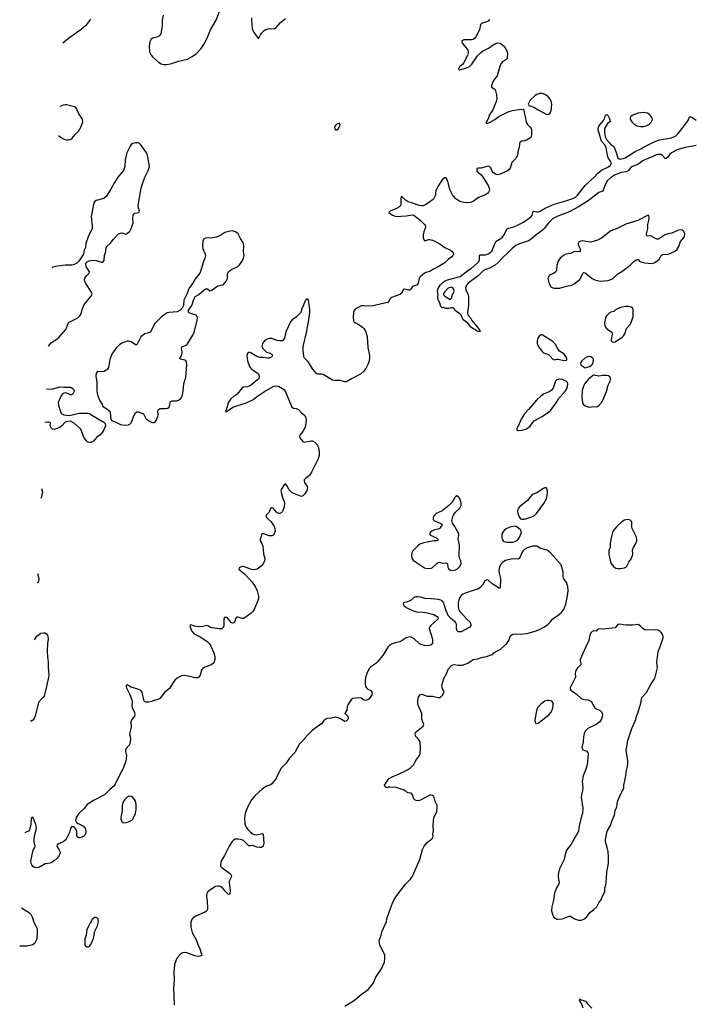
# Model space of a CAD drawing. Header units: inches. Extents: x 1682510 to 1839368, y 640758 to 791543.
# Tile 16 of 186: x 1684278 to 1694248, y 682927 to 697502. Entities that reach past the tile are written whole.
import ezdxf

# ---------------------------------------------------------------- set-up
doc = ezdxf.new("R2010")
doc.units = ezdxf.units.IN
doc.header["$MEASUREMENT"] = 0
for name, color, linetype in [('B6688', 7, 'Continuous'), ('B6689', 7, 'Continuous'), ('B6698', 7, 'Continuous'), ('B6699', 7, 'Continuous')]:
    doc.layers.add(name, color=color, linetype=linetype)

msp = doc.modelspace()

# ---------------------------------------------------------------- linework, layer by layer
at = {"layer": 'B6688', "color": 6}
for points, elevation in [([(1688043, 690000), (1688055, 689970), (1688058, 689930), (1688046, 689890), (1688030, 689873), (1688010, 689864), (1687970, 689863), (1687890, 689892), (1687867, 689893), (1687855, 689885), (1687851, 689850), (1687836, 689810), (1687836, 689790), (1687863, 689750), (1687878, 689710), (1687884, 689670), (1687887, 689590), (1687905, 689530), (1687901, 689490), (1687873, 689427), (1687795, 689370), (1687770, 689361), (1687750, 689359), (1687710, 689365), (1687590, 689410), (1687570, 689408), (1687524, 689390), (1687522, 689370), (1687612, 689292), (1687717, 689177), (1687762, 689110), (1687792, 689050), (1687812, 688970), (1687812, 688930), (1687750, 688770), (1687730, 688740), (1687704, 688716), (1687610, 688648), (1687590, 688640), (1687570, 688639), (1687510, 688656), (1687490, 688656), (1687478, 688642), (1687464, 688596), (1687448, 688572), (1687430, 688568), (1687410, 688580), (1687350, 688652), (1687330, 688659), (1687310, 688651), (1687300, 688630), (1687299, 688530), (1687290, 688506), (1687270, 688486), (1687230, 688483), (1687120, 688500), (1687090, 688510), (1687070, 688525), (1687050, 688532), (1686990, 688518), (1686930, 688515), (1686865, 688525), (1686810, 688544), (1686800, 688540), (1686794, 688530), (1686817, 688470), (1686827, 688450), (1686850, 688422), (1686870, 688407), (1686950, 688369), (1687050, 688301), (1687080, 688270), (1687107, 688227), (1687150, 688132), (1687165, 688075), (1687167, 688030), (1687150, 687982), (1687110, 687950), (1686992, 687908), (1686967, 687873), (1686950, 687797), (1686930, 687771), (1686910, 687761), (1686870, 687759), (1686770, 687786), (1686710, 687794), (1686673, 687787), (1686645, 687775), (1686610, 687754), (1686576, 687724), (1686550, 687690), (1686497, 687603), (1686428, 687550), (1686350, 687454), (1686322, 687438), (1686270, 687426), (1686230, 687408), (1686190, 687400), (1686150, 687398), (1686127, 687407), (1686116, 687430), (1686090, 687550), (1686071, 687570), (1686024, 687590), (1685930, 687620), (1685870, 687654), (1685854, 687645), (1685852, 687630), (1685858, 687610), (1685905, 687525), (1685936, 687436), (1685942, 687410), (1685940, 687350), (1685944, 687316), (1685977, 687250), (1685983, 687210), (1685976, 687190), (1685936, 687144), (1685923, 687110), (1685929, 687030), (1685903, 686930), (1685916, 686856), (1685913, 686810), (1685902, 686770), (1685850, 686710), (1685842, 686690), (1685844, 686670), (1685861, 686610), (1685847, 686533), (1685810, 686417), (1685772, 686350), (1685693, 686187), (1685677, 686163), (1685610, 686106), (1685535, 686030), (1685370, 685942), (1685276, 685884), (1685230, 685826), (1685153, 685750), (1685112, 685690), (1685106, 685650), (1685119, 685619), (1685141, 685601), (1685223, 685563), (1685249, 685529), (1685258, 685490), (1685256, 685464), (1685242, 685430), (1685220, 685410), (1685170, 685389), (1685150, 685392), (1685130, 685408), (1685125, 685430), (1685125, 685485), (1685113, 685513), (1685090, 685544), (1685076, 685556), (1685050, 685559), (1685031, 685529), (1685014, 685470), (1684959, 685361), (1684921, 685330), (1684850, 685301), (1684832, 685288), (1684827, 685270), (1684864, 685210), (1684873, 685190), (1684875, 685170), (1684862, 685130), (1684830, 685088), (1684790, 685049), (1684750, 685024), (1684730, 685017), (1684655, 685005), (1684590, 684968), (1684550, 684954), (1684510, 684949), (1684490, 684953), (1684470, 684965), (1684461, 684981), (1684449, 685010), (1684442, 685050), (1684470, 685190), (1684476, 685210), (1684502, 685250), (1684509, 685270), (1684492, 685330), (1684493, 685373), (1684501, 685439), (1684523, 685510), (1684526, 685546), (1684519, 685590), (1684470, 685696), (1684450, 685681), (1684445, 685595), (1684421, 685510), (1684409, 685491), (1684360, 685470), (1684358, 685463)], 600), ([(1684542, 689306), (1684560, 689230), (1684561, 689210), (1684558, 689190), (1684549, 689171), (1684535, 689164)], 700), ([(1690000, 688882), (1689959, 688870), (1689952, 688850), (1689964, 688830), (1689986, 688810), (1690000, 688803)], 600), ([(1684495, 688324), (1684530, 688376), (1684590, 688420), (1684628, 688428), (1684650, 688425), (1684673, 688413), (1684690, 688389), (1684696, 688370), (1684698, 688330), (1684689, 688270), (1684683, 688150), (1684688, 688070), (1684701, 687990), (1684698, 687910), (1684707, 687810), (1684703, 687770), (1684681, 687650), (1684639, 687490), (1684626, 687470), (1684566, 687410), (1684554, 687390), (1684505, 687195), (1684490, 687156), (1684470, 687131), (1684450, 687119), (1684437, 687117)], 700), ([(1690000, 688352), (1689910, 688292), (1689850, 688281), (1689783, 688257), (1689758, 688242), (1689728, 688212), (1689651, 688090), (1689567, 687990), (1689548, 687970), (1689476, 687924), (1689456, 687904), (1689435, 687870), (1689415, 687825), (1689400, 687780), (1689393, 687730), (1689393, 687670), (1689398, 687638), (1689410, 687610), (1689430, 687594), (1689473, 687570), (1689491, 687550), (1689495, 687530), (1689490, 687510), (1689449, 687450), (1689430, 687435), (1689390, 687424), (1689370, 687428), (1689330, 687459), (1689290, 687466), (1689210, 687452), (1689185, 687435), (1689159, 687401), (1689142, 687370), (1689126, 687330), (1689118, 687282), (1689088, 687230), (1689136, 687190), (1689140, 687170), (1689135, 687145), (1689110, 687120), (1689090, 687114), (1689018, 687158), (1688975, 687175), (1688956, 687176), (1688890, 687162), (1688830, 687158), (1688807, 687150), (1688780, 687130), (1688750, 687083), (1688610, 686983), (1688543, 686917), (1688470, 686834), (1688418, 686782), (1688348, 686652), (1688271, 686570), (1688221, 686499), (1688150, 686422), (1688088, 686310), (1688072, 686270), (1688012, 686190), (1687990, 686174), (1687930, 686154), (1687869, 686111), (1687761, 686019), (1687708, 685952), (1687643, 685837), (1687614, 685750), (1687603, 685690), (1687612, 685592), (1687630, 685549), (1687654, 685514), (1687694, 685474), (1687730, 685451), (1687750, 685442), (1687790, 685435), (1687870, 685453), (1687884, 685444), (1687890, 685310), (1687884, 685270), (1687855, 685250), (1687830, 685248), (1687790, 685254), (1687730, 685277), (1687690, 685272), (1687670, 685275), (1687590, 685350), (1687550, 685365), (1687510, 685373), (1687467, 685370), (1687443, 685357), (1687422, 685338), (1687380, 685270), (1687309, 685131), (1687264, 685056), (1687253, 685030), (1687248, 684990), (1687252, 684970), (1687269, 684950), (1687384, 684870), (1687404, 684850), (1687413, 684830), (1687410, 684810), (1687387, 684770), (1687380, 684750), (1687378, 684730), (1687392, 684610), (1687390, 684564), (1687384, 684556), (1687370, 684551), (1687328, 684590), (1687274, 684654), (1687250, 684669), (1687230, 684675), (1687210, 684678), (1687177, 684670), (1687090, 684617), (1687063, 684590), (1687042, 684550), (1687041, 684521), (1687055, 684450), (1687060, 684350), (1687057, 684330), (1687048, 684312), (1687026, 684294), (1686886, 684234), (1686861, 684219), (1686832, 684190), (1686813, 684150), (1686809, 684110), (1686812, 684070), (1686829, 683990), (1686895, 683870), (1686915, 683810), (1686942, 683750), (1686969, 683670), (1686972, 683650), (1686950, 683638), (1686910, 683637), (1686870, 683646), (1686750, 683688), (1686710, 683694), (1686689, 683691), (1686656, 683670), (1686607, 683613), (1686588, 683572), (1686570, 683510), (1686560, 683410), (1686564, 683284), (1686552, 683170), (1686562, 682918)], 600), ([(1690000, 686075), (1689970, 686099), (1689850, 686134), (1689757, 686143), (1689730, 686141), (1689710, 686133), (1689686, 686146), (1689679, 686170), (1689716, 686230), (1689749, 686270), (1689790, 686293), (1689886, 686334), (1690000, 686389)], 600), ([(1689090, 682901), (1689234, 682986), (1689330, 683070), (1689435, 683145), (1689490, 683210), (1689513, 683247), (1689551, 683330), (1689633, 683450), (1689676, 683550), (1689684, 683610), (1689680, 683660), (1689610, 683803), (1689602, 683830), (1689600, 683870), (1689630, 683950), (1689645, 684010), (1689705, 684155), (1689712, 684190), (1689753, 684307), (1689797, 684423), (1689823, 684477), (1689861, 684539), (1689990, 684703), (1690000, 684713)], 600), ([(1684305, 684353), (1684422, 684282), (1684441, 684261), (1684464, 684224), (1684492, 684130), (1684536, 684050), (1684538, 683998), (1684530, 683898), (1684519, 683861), (1684500, 683830), (1684470, 683807), (1684390, 683789), (1684278, 683786)], 600)]:
    msp.add_lwpolyline(points, dxfattribs=dict(at, elevation=elevation))
at = {"layer": 'B6688', "color": 6, "elevation": 600}
for points in [[(1685910, 686008), (1685890, 686004), (1685857, 685983), (1685830, 685952), (1685806, 685914), (1685796, 685870), (1685795, 685790), (1685774, 685694), (1685776, 685670), (1685785, 685645), (1685792, 685632), (1685810, 685618), (1685830, 685614), (1685890, 685628), (1685930, 685650), (1685951, 685670), (1685990, 685749), (1686003, 685810), (1686002, 685890), (1685992, 685932), (1685978, 685958), (1685950, 685988), (1685930, 686001)], [(1685410, 684211), (1685387, 684210), (1685350, 684184), (1685290, 684073), (1685272, 684030), (1685261, 683950), (1685243, 683890), (1685242, 683810), (1685250, 683789), (1685270, 683776), (1685290, 683776), (1685310, 683786), (1685333, 683810), (1685370, 683901), (1685392, 684010), (1685427, 684090), (1685440, 684130), (1685442, 684170), (1685437, 684190), (1685430, 684200)]]:
    msp.add_lwpolyline(points, close=True, dxfattribs=at)
at = {"layer": 'B6689', "color": 6}
for points, elevation in [([(1686399, 697570), (1686386, 697490), (1686386, 697410), (1686365, 697295), (1686350, 697271), (1686330, 697254), (1686310, 697244), (1686250, 697229), (1686226, 697214), (1686205, 697175), (1686192, 697110), (1686201, 697030), (1686215, 696990), (1686245, 696950), (1686330, 696875), (1686370, 696850), (1686410, 696839), (1686450, 696839), (1686510, 696849), (1686626, 696886), (1686761, 696919), (1686830, 696955), (1686896, 697004), (1686962, 697078), (1687004, 697136), (1687053, 697227), (1687102, 697350), (1687186, 697494), (1687274, 697726)], 700), ([(1685327, 697510), (1685250, 697410), (1685190, 697359), (1684998, 697222), (1684918, 697153)], 700), ([(1687711, 697530), (1687709, 697490), (1687720, 697370), (1687730, 697341), (1687750, 697306), (1687800, 697240), (1687810, 697219), (1687823, 697237), (1687841, 697279), (1687857, 697303), (1687898, 697342), (1687922, 697358), (1687970, 697371), (1688010, 697367), (1688047, 697370), (1688074, 697386), (1688138, 697462), (1688210, 697520)], 600), ([(1684853, 695790), (1684883, 695763), (1684936, 695736), (1684970, 695724), (1684990, 695722), (1685030, 695729), (1685053, 695747), (1685097, 695803), (1685146, 695850), (1685170, 695882), (1685190, 695919), (1685212, 695990), (1685209, 696030), (1685155, 696110), (1685115, 696195), (1685090, 696210), (1684970, 696242), (1684950, 696243)], 700), ([(1684950, 696243), (1684923, 696237), (1684873, 696218)], 700), ([(1684703, 692671), (1684750, 692722), (1684828, 692772), (1684850, 692792), (1684963, 692917), (1684995, 693005), (1685010, 693026), (1685137, 693090), (1685170, 693118), (1685187, 693150), (1685203, 693210), (1685232, 693288), (1685338, 693410), (1685347, 693433), (1685348, 693450), (1685343, 693470), (1685258, 693598), (1685242, 693630), (1685238, 693650), (1685244, 693676), (1685269, 693711), (1685305, 693750), (1685310, 693770), (1685263, 693850), (1685258, 693890), (1685267, 693913), (1685308, 693932), (1685357, 693943), (1685410, 693936), (1685488, 693912), (1685510, 693913), (1685530, 693938), (1685531, 694010), (1685551, 694070), (1685560, 694130), (1685571, 694150), (1685619, 694190), (1685667, 694253), (1685740, 694330), (1685770, 694344), (1685790, 694345), (1685849, 694329), (1685870, 694335), (1685910, 694373), (1685930, 694409), (1685959, 694490), (1685950, 694570), (1685955, 694610), (1685970, 694629), (1685984, 694636), (1686040, 694650), (1686050, 694670), (1686036, 694716), (1686033, 694753), (1686077, 695010), (1686093, 695070), (1686128, 695172), (1686180, 695270), (1686201, 695330), (1686175, 695470), (1686163, 695510), (1686146, 695546), (1686071, 695650), (1686050, 695670), (1686030, 695680), (1685990, 695681)], 700), ([(1685990, 695681), (1685950, 695670), (1685927, 695653), (1685912, 695630), (1685865, 695530), (1685847, 695473), (1685839, 695430), (1685835, 695330), (1685815, 695270), (1685730, 695171), (1685679, 695090), (1685628, 694992), (1685556, 694884), (1685523, 694857), (1685410, 694827), (1685390, 694813), (1685373, 694790), (1685337, 694590), (1685350, 694450), (1685348, 694410), (1685289, 694290), (1685257, 694190), (1685250, 694130), (1685232, 694090), (1685223, 694030), (1685155, 693930), (1685123, 693897), (1685083, 693877), (1685050, 693870), (1684950, 693870), (1684810, 693849), (1684770, 693837), (1684759, 693829)], 700), ([(1690000, 694824), (1689990, 694830), (1689950, 694872), (1689930, 694885), (1689921, 694859), (1689921, 694770), (1689913, 694747), (1689892, 694728), (1689854, 694706), (1689761, 694670), (1689744, 694650), (1689796, 694610), (1689850, 694588), (1690000, 694600)], 600), ([(1690000, 693506), (1689967, 693513), (1689956, 693504), (1689930, 693450), (1689904, 693436), (1689782, 693390), (1689762, 693370), (1689744, 693336), (1689725, 693315), (1689570, 693282), (1689490, 693260), (1689370, 693267), (1689330, 693264), (1689243, 693217), (1689230, 693199), (1689221, 693170), (1689215, 693095), (1689217, 693050), (1689226, 693030), (1689239, 693019), (1689290, 692994), (1689350, 692953), (1689373, 692930), (1689396, 692890), (1689421, 692810), (1689429, 692650), (1689457, 692530), (1689456, 692490), (1689451, 692450), (1689437, 692410), (1689402, 692338), (1689368, 692292), (1689323, 692257), (1689190, 692187), (1689130, 692150), (1689110, 692141), (1689090, 692140), (1689023, 692163), (1688942, 692162), (1688910, 692167), (1688770, 692249), (1688750, 692255), (1688690, 692253), (1688670, 692263), (1688613, 692333), (1688551, 692431), (1688494, 692490), (1688484, 692510), (1688473, 692613), (1688476, 692664), (1688530, 692890), (1688533, 692930), (1688554, 693030), (1688574, 693170), (1688573, 693210), (1688552, 693350), (1688530, 693368), (1688508, 693350), (1688476, 693264), (1688449, 693210), (1688438, 693170), (1688430, 693159), (1688375, 693105), (1688310, 693060), (1688286, 693030), (1688218, 692882), (1688196, 692790), (1688180, 692760), (1688170, 692750), (1688130, 692746), (1688090, 692753), (1688010, 692782), (1687970, 692782), (1687930, 692769), (1687902, 692750), (1687870, 692710), (1687864, 692670), (1687875, 692635), (1687930, 692579), (1687970, 692570), (1688012, 692550), (1688018, 692530), (1688009, 692510), (1687970, 692493), (1687950, 692490), (1687870, 692502), (1687830, 692503), (1687790, 692515), (1687690, 692575), (1687670, 692577), (1687650, 692559), (1687641, 692530), (1687643, 692490), (1687650, 692450), (1687680, 692370), (1687692, 692350), (1687712, 692330), (1687799, 692270), (1687814, 692254), (1687823, 692230), (1687817, 692190), (1687800, 692170), (1687690, 692083), (1687650, 692069), (1687590, 692064), (1687570, 692054), (1687499, 691961), (1687476, 691944), (1687447, 691930), (1687401, 691890), (1687370, 691841), (1687336, 691724), (1687326, 691710), (1687329, 691690), (1687337, 691703), (1687350, 691706), (1687362, 691718), (1687435, 691765), (1687630, 691830), (1687730, 691873), (1687783, 691917), (1687903, 691997), (1688030, 692072), (1688070, 692084), (1688110, 692079), (1688170, 692042), (1688190, 692025), (1688214, 691994), (1688307, 691767), (1688330, 691753), (1688370, 691746), (1688404, 691730), (1688450, 691682), (1688491, 691650), (1688514, 691614), (1688519, 691570), (1688502, 691470), (1688470, 691404), (1688425, 691350), (1688418, 691330), (1688424, 691310), (1688470, 691257), (1688490, 691248), (1688590, 691268), (1688610, 691267), (1688648, 691248), (1688686, 691206), (1688702, 691162), (1688711, 691110), (1688708, 691050), (1688696, 691004), (1688597, 690803), (1688565, 690755), (1688507, 690710), (1688490, 690690), (1688487, 690670), (1688494, 690650), (1688533, 690590), (1688539, 690570), (1688529, 690531), (1688499, 690481), (1688470, 690452), (1688450, 690445), (1688433, 690447), (1688310, 690500), (1688265, 690545), (1688230, 690608), (1688210, 690630), (1688190, 690617), (1688150, 690550), (1688145, 690530), (1688151, 690490), (1688172, 690412), (1688191, 690370), (1688195, 690350), (1688190, 690290), (1688170, 690223), (1688150, 690201), (1688130, 690194), (1688110, 690194), (1688090, 690200), (1688079, 690210), (1688030, 690270), (1688005, 690275), (1687990, 690265), (1687969, 690210), (1687925, 690170), (1687924, 690150), (1687937, 690130), (1687998, 690070), (1688039, 690010), (1688043, 690000)], 600), ([(1684673, 692039), (1684678, 692038), (1684754, 692034), (1684870, 692069), (1684930, 692061), (1685030, 692061), (1685050, 692055), (1685074, 692034), (1685084, 692010), (1685081, 691990), (1685070, 691968), (1685050, 691950), (1685030, 691947), (1684970, 691973), (1684950, 691977), (1684930, 691974), (1684910, 691962), (1684896, 691944), (1684860, 691870), (1684848, 691830), (1684850, 691790), (1684894, 691675), (1684930, 691655), (1685010, 691645), (1685156, 691676), (1685290, 691680), (1685310, 691672), (1685346, 691646), (1685524, 691545), (1685543, 691523), (1685547, 691490), (1685525, 691430), (1685498, 691390), (1685470, 691359), (1685420, 691320), (1685370, 691264), (1685330, 691241), (1685310, 691241), (1685288, 691248), (1685267, 691267), (1685234, 691310), (1685223, 691330), (1685187, 691430), (1685173, 691453), (1685086, 691530), (1685030, 691559), (1684990, 691556), (1684950, 691543), (1684902, 691490), (1684876, 691470), (1684830, 691449), (1684790, 691438), (1684763, 691443), (1684742, 691462), (1684731, 691490), (1684734, 691534), (1684710, 691546), (1684690, 691546), (1684649, 691541)], 700), ([(1684602, 690564), (1684613, 690510), (1684597, 690423), (1684596, 690421)], 700)]:
    msp.add_lwpolyline(points, dxfattribs=dict(at, elevation=elevation))
at = {"layer": 'B6689', "color": 6, "elevation": 700}
for points in [[(1689010, 695969), (1688964, 695950), (1688948, 695930), (1688939, 695910), (1688941, 695890), (1688950, 695871), (1688970, 695874), (1688990, 695888), (1689016, 695930), (1689019, 695950)], [(1687430, 694378), (1687394, 694374), (1687314, 694350), (1687253, 694310), (1687190, 694284), (1687130, 694273), (1687030, 694270), (1687004, 694256), (1686990, 694222), (1686984, 694150), (1686989, 694110), (1687025, 694030), (1687026, 694010), (1687018, 693970), (1686993, 693910), (1686959, 693790), (1686942, 693750), (1686882, 693670), (1686840, 693600), (1686790, 693539), (1686775, 693510), (1686756, 693450), (1686706, 693350), (1686702, 693270), (1686683, 693230), (1686650, 693199), (1686610, 693180), (1686490, 693169), (1686459, 693161), (1686430, 693145), (1686370, 693098), (1686277, 693003), (1686257, 692970), (1686224, 692896), (1686210, 692877), (1686190, 692866), (1686129, 692851), (1686072, 692808), (1686010, 692691), (1685990, 692687), (1685930, 692732), (1685890, 692743), (1685870, 692742), (1685830, 692731), (1685788, 692712), (1685753, 692690), (1685710, 692648), (1685642, 692550), (1685614, 692470), (1685590, 692354), (1685576, 692330), (1685555, 692310), (1685530, 692296), (1685490, 692290), (1685430, 692293), (1685410, 692272), (1685404, 692230), (1685418, 692130), (1685420, 692010), (1685428, 691948), (1685459, 691870), (1685498, 691810), (1685503, 691783), (1685570, 691743), (1685604, 691710), (1685618, 691690), (1685625, 691585), (1685645, 691565), (1685690, 691551), (1685772, 691512), (1685830, 691502), (1685890, 691506), (1685910, 691513), (1685930, 691532), (1685972, 691650), (1685990, 691681), (1686010, 691699), (1686030, 691698), (1686108, 691668), (1686151, 691591), (1686230, 691543), (1686250, 691538), (1686270, 691540), (1686290, 691554), (1686300, 691570), (1686323, 691630), (1686327, 691650), (1686323, 691710), (1686330, 691731), (1686355, 691745), (1686434, 691746), (1686470, 691753), (1686490, 691768), (1686497, 691783), (1686503, 691830), (1686510, 691851), (1686530, 691860), (1686598, 691862), (1686630, 691869), (1686658, 691890), (1686673, 691910), (1686682, 691930), (1686697, 692003), (1686709, 692110), (1686739, 692210), (1686753, 692393), (1686749, 692430), (1686736, 692456), (1686723, 692463), (1686656, 692476), (1686647, 692487), (1686646, 692490), (1686672, 692528), (1686685, 692570), (1686685, 692590), (1686672, 692630), (1686671, 692650), (1686690, 692664), (1686730, 692677), (1686751, 692689), (1686799, 692770), (1686842, 692830), (1686861, 692879), (1686905, 693050), (1686910, 693090), (1686905, 693110), (1686890, 693130), (1686811, 693151), (1686784, 693164), (1686775, 693175), (1686777, 693203), (1686825, 693270), (1686853, 693367), (1686877, 693403), (1686930, 693436), (1687002, 693498), (1687030, 693517), (1687057, 693517), (1687090, 693489), (1687110, 693494), (1687210, 693561), (1687283, 693577), (1687296, 693584), (1687333, 693630), (1687353, 693670), (1687354, 693730), (1687358, 693750), (1687370, 693770), (1687403, 693797), (1687509, 693851), (1687530, 693871), (1687573, 693930), (1687591, 693971), (1687600, 694010), (1687592, 694070), (1687596, 694150), (1687591, 694190), (1687582, 694210), (1687544, 694264), (1687510, 694331), (1687470, 694361)]]:
    msp.add_lwpolyline(points, close=True, dxfattribs=at)
at = {"layer": 'B6698', "color": 6}
for points, elevation in [([(1690517, 690000), (1690490, 689972), (1690470, 689962), (1690420, 689950), (1690379, 689930), (1690353, 689910), (1690345, 689890), (1690360, 689870), (1690448, 689830), (1690469, 689810), (1690466, 689794), (1690452, 689788), (1690406, 689786), (1690262, 689758), (1690202, 689738), (1690179, 689722), (1690098, 689642), (1690081, 689610), (1690075, 689570), (1690082, 689530), (1690103, 689503), (1690150, 689465), (1690270, 689388), (1690310, 689379), (1690370, 689384), (1690390, 689395), (1690450, 689453), (1690470, 689468), (1690490, 689473), (1690530, 689457), (1690582, 689462), (1690598, 689458), (1690609, 689449), (1690616, 689396), (1690630, 689369), (1690654, 689354), (1690690, 689348), (1690730, 689357), (1690763, 689377), (1690794, 689410), (1690811, 689450), (1690808, 689490), (1690790, 689530), (1690782, 689562), (1690789, 689729), (1690767, 689810), (1690778, 689870), (1690776, 689890), (1690730, 689980), (1690717, 690000)], 600), ([(1691582, 690000), (1691531, 689989), (1691477, 689963), (1691450, 689942), (1691430, 689918), (1691416, 689890), (1691412, 689870), (1691414, 689830), (1691421, 689810), (1691435, 689790), (1691450, 689778), (1691490, 689769), (1691570, 689768), (1691610, 689778), (1691644, 689796), (1691670, 689830), (1691703, 689910), (1691701, 689930), (1691689, 689950), (1691637, 689997), (1691628, 690000)], 600), ([(1693115, 690000), (1693110, 689996), (1693062, 689938), (1693051, 689910), (1693031, 689830), (1693017, 689750), (1693017, 689690), (1692999, 689650), (1692997, 689630), (1692998, 689590), (1693030, 689458), (1693070, 689401), (1693104, 689384), (1693138, 689378), (1693170, 689376), (1693230, 689388), (1693250, 689397), (1693266, 689414), (1693294, 689470), (1693322, 689510), (1693349, 689569), (1693354, 689590), (1693350, 689650), (1693364, 689690), (1693397, 689750), (1693412, 689790), (1693413, 689810), (1693405, 689850), (1693345, 689970), (1693340, 689990), (1693340, 690000)], 600), ([(1690000, 686389), (1690007, 686393), (1690050, 686418), (1690106, 686474), (1690150, 686553), (1690197, 686610), (1690204, 686630), (1690211, 686730), (1690203, 686810), (1690190, 686838), (1690142, 686890), (1690132, 686930), (1690138, 686950), (1690153, 686967), (1690250, 687043), (1690261, 687070), (1690238, 687118), (1690230, 687150), (1690229, 687230), (1690184, 687330), (1690172, 687370), (1690170, 687430), (1690182, 687478), (1690208, 687512), (1690230, 687517), (1690310, 687490), (1690390, 687490), (1690470, 687468), (1690490, 687470), (1690517, 687483), (1690536, 687504), (1690559, 687550), (1690533, 687613), (1690528, 687650), (1690554, 687750), (1690598, 687830), (1690622, 687890), (1690670, 687942), (1690690, 687953), (1690710, 687955), (1690767, 687947), (1690830, 687946), (1690910, 687978), (1690990, 688031), (1691059, 688041), (1691110, 688059), (1691185, 688075), (1691273, 688107), (1691286, 688114), (1691296, 688130), (1691395, 688185), (1691490, 688270), (1691520, 688310), (1691538, 688370), (1691550, 688390), (1691576, 688404), (1691610, 688413), (1691692, 688408), (1691783, 688417), (1691910, 688450), (1691970, 688473), (1692045, 688515), (1692095, 688550), (1692130, 688583), (1692165, 688630), (1692187, 688650), (1692250, 688685), (1692290, 688720), (1692331, 688770), (1692361, 688850), (1692388, 688972), (1692394, 689050), (1692389, 689110), (1692371, 689171), (1692330, 689225), (1692323, 689243), (1692322, 689330), (1692294, 689430), (1692137, 689610), (1692087, 689650), (1691993, 689673), (1691930, 689707), (1691909, 689711), (1691873, 689707), (1691790, 689684), (1691755, 689665), (1691723, 689637), (1691708, 689612), (1691685, 689550), (1691670, 689527), (1691650, 689517), (1691570, 689520), (1691470, 689497), (1691427, 689473), (1691399, 689441), (1691381, 689399), (1691372, 689350), (1691374, 689310), (1691392, 689250), (1691393, 689230), (1691390, 689089), (1691370, 689086), (1691322, 689122), (1691272, 689150), (1691210, 689205), (1691190, 689210), (1691164, 689196), (1691126, 689130), (1691091, 689090), (1691070, 689076), (1690977, 689050), (1690873, 689013), (1690830, 688992), (1690810, 688977), (1690785, 688935), (1690770, 688870), (1690768, 688810), (1690778, 688770), (1690788, 688748), (1690815, 688715), (1690890, 688633), (1690939, 688590), (1690952, 688570), (1690956, 688550), (1690953, 688530), (1690943, 688510), (1690810, 688442), (1690770, 688440), (1690753, 688453), (1690742, 688490), (1690743, 688550), (1690738, 688570), (1690722, 688590), (1690657, 688637), (1690622, 688682), (1690584, 688764), (1690568, 688830), (1690554, 688870), (1690530, 688898), (1690510, 688909), (1690478, 688918), (1690370, 688930), (1690274, 688934), (1690210, 688954), (1690170, 688961), (1690142, 688958), (1690113, 688947), (1690070, 688910), (1690045, 688895), (1690000, 688882)], 600), ([(1690000, 688803), (1690090, 688758), (1690150, 688739), (1690250, 688733), (1690287, 688727), (1690410, 688697), (1690458, 688670), (1690470, 688650), (1690467, 688630), (1690357, 688530), (1690343, 688510), (1690338, 688490), (1690386, 688330), (1690390, 688270), (1690383, 688257), (1690357, 688243), (1690310, 688235), (1690270, 688239), (1690214, 688254), (1690190, 688267), (1690110, 688342), (1690070, 688364), (1690050, 688368), (1690010, 688359), (1690000, 688352)], 600), ([(1690000, 684713), (1690063, 684777), (1690094, 684826), (1690199, 685070), (1690242, 685218), (1690265, 685270), (1690310, 685320), (1690392, 685390), (1690398, 685410), (1690393, 685450), (1690404, 685496), (1690397, 685570), (1690402, 685650), (1690410, 685687), (1690450, 685779), (1690459, 685850), (1690455, 685870), (1690428, 685928), (1690413, 685990), (1690401, 686010), (1690390, 686020), (1690370, 686025), (1690350, 686023), (1690210, 685948), (1690179, 685941), (1690145, 685945), (1690129, 685950), (1690112, 685970), (1690091, 686030), (1690070, 686053), (1690030, 686058), (1690010, 686067), (1690000, 686075)], 600), ([(1692616, 682870), (1692600, 682930), (1692564, 682990), (1692570, 683010), (1692579, 682999), (1692654, 682974), (1692679, 682939), (1692747, 682870)], 500)]:
    msp.add_lwpolyline(points, dxfattribs=dict(at, elevation=elevation))
at = {"layer": 'B6698', "color": 6, "elevation": 600}
for points in [[(1693150, 688553), (1693130, 688549), (1693090, 688501), (1692910, 688480), (1692850, 688484), (1692830, 688473), (1692810, 688449), (1692770, 688455), (1692750, 688445), (1692734, 688426), (1692719, 688390), (1692704, 688310), (1692652, 688208), (1692576, 688030), (1692572, 688010), (1692585, 687970), (1692582, 687950), (1692532, 687910), (1692510, 687870), (1692502, 687830), (1692503, 687770), (1692424, 687610), (1692426, 687590), (1692436, 687576), (1692519, 687519), (1692590, 687456), (1692630, 687439), (1692693, 687433), (1692733, 687413), (1692750, 687391), (1692770, 687347), (1692790, 687316), (1692810, 687300), (1692870, 687276), (1692890, 687255), (1692901, 687230), (1692903, 687210), (1692890, 687150), (1692865, 687110), (1692810, 687067), (1692688, 687010), (1692650, 686970), (1692632, 686930), (1692625, 686890), (1692619, 686810), (1692599, 686730), (1692601, 686710), (1692614, 686694), (1692673, 686673), (1692688, 686650), (1692693, 686630), (1692675, 686470), (1692657, 686410), (1692616, 686310), (1692602, 686230), (1692612, 686130), (1692609, 686090), (1692593, 686027), (1692590, 685990), (1692615, 685830), (1692609, 685751), (1692592, 685710), (1692557, 685570), (1692549, 685490), (1692541, 685470), (1692442, 685298), (1692373, 685210), (1692355, 685165), (1692337, 685070), (1692310, 685022), (1692268, 684930), (1692250, 684850), (1692247, 684810), (1692265, 684730), (1692260, 684710), (1692224, 684650), (1692196, 684570), (1692179, 684470), (1692153, 684370), (1692151, 684311), (1692163, 684263), (1692181, 684221), (1692190, 684208), (1692230, 684187), (1692250, 684185), (1692310, 684194), (1692410, 684234), (1692430, 684233), (1692490, 684194), (1692550, 684174), (1692590, 684173), (1692630, 684188), (1692670, 684224), (1692716, 684284), (1692777, 684330), (1692818, 684370), (1692851, 684430), (1692878, 684470), (1692900, 684520), (1692937, 684590), (1692941, 684650), (1692952, 684690), (1692964, 684790), (1692969, 684890), (1692992, 685010), (1692994, 685054), (1692994, 685110), (1692987, 685187), (1692975, 685250), (1692947, 685330), (1692948, 685368), (1692975, 685490), (1693024, 685576), (1693042, 685638), (1693083, 685730), (1693092, 685790), (1693114, 685850), (1693128, 685930), (1693161, 686010), (1693221, 686130), (1693222, 686170), (1693252, 686310), (1693254, 686370), (1693273, 686447), (1693279, 686490), (1693279, 686530), (1693257, 686690), (1693278, 686830), (1693337, 687010), (1693399, 687141), (1693408, 687190), (1693433, 687250), (1693470, 687386), (1693486, 687470), (1693556, 687544), (1693624, 687670), (1693665, 687730), (1693682, 687770), (1693717, 687910), (1693709, 687990), (1693727, 688150), (1693770, 688250), (1693800, 688350), (1693800, 688370), (1693787, 688410), (1693770, 688437), (1693750, 688456), (1693726, 688466), (1693692, 688472), (1693570, 688465), (1693530, 688470), (1693506, 688486), (1693466, 688526), (1693430, 688547), (1693350, 688541), (1693250, 688541)], [(1692110, 687423), (1692090, 687423), (1692050, 687413), (1691990, 687370), (1691943, 687317), (1691925, 687270), (1691907, 687170), (1691905, 687125), (1691907, 687107), (1691915, 687090), (1691930, 687082), (1691950, 687087), (1692110, 687210), (1692143, 687250), (1692168, 687310), (1692176, 687350), (1692172, 687392), (1692153, 687413)]]:
    msp.add_lwpolyline(points, close=True, dxfattribs=at)
at = {"layer": 'B6699', "color": 6}
for points, elevation in [([(1691230, 697504), (1691210, 697481), (1691190, 697469), (1691115, 697445), (1691103, 697437), (1691096, 697424), (1691083, 697357), (1691066, 697314), (1691030, 697249), (1691010, 697222), (1690990, 697210), (1690970, 697206), (1690854, 697206), (1690821, 697190), (1690822, 697170), (1690830, 697150), (1690886, 697086), (1690912, 697050), (1690918, 697030), (1690917, 697010), (1690906, 696974), (1690853, 696867), (1690836, 696844), (1690790, 696802), (1690774, 696770), (1690790, 696762), (1690810, 696766), (1690891, 696790), (1690934, 696810), (1690970, 696842), (1691054, 696966), (1691097, 697010), (1691130, 697035), (1691217, 697083), (1691270, 697122), (1691310, 697145), (1691350, 697158), (1691390, 697153), (1691448, 697110), (1691470, 697078), (1691491, 697030), (1691496, 696990), (1691495, 696945), (1691491, 696929), (1691473, 696910), (1691430, 696884), (1691401, 696850), (1691384, 696810), (1691346, 696673), (1691290, 696600), (1691260, 696530), (1691263, 696503), (1691310, 696473), (1691322, 696450), (1691337, 696390), (1691339, 696330), (1691329, 696290), (1691282, 696170), (1691263, 696137), (1691229, 696091), (1691216, 696044), (1691179, 695970), (1691190, 695965), (1691230, 695979), (1691313, 696027), (1691370, 696069), (1691510, 696139), (1691570, 696156), (1691670, 696174), (1691730, 696178), (1691742, 696162), (1691744, 696130), (1691760, 696070), (1691767, 696010), (1691777, 695977), (1691793, 695950), (1691835, 695910), (1691849, 695889), (1691853, 695870), (1691852, 695808), (1691846, 695770), (1691830, 695750), (1691780, 695720), (1691752, 695708), (1691710, 695702), (1691686, 695690), (1691678, 695670), (1691670, 695610), (1691655, 695570), (1691644, 695496), (1691633, 695470), (1691616, 695444), (1691562, 695390), (1691536, 695304), (1691519, 695281), (1691496, 695264), (1691390, 695217), (1691350, 695207), (1691330, 695209), (1691290, 695234), (1691270, 695261), (1691251, 695311), (1691230, 695330), (1691210, 695333), (1691190, 695331), (1691130, 695307), (1691110, 695303), (1691070, 695306), (1691050, 695301), (1691045, 695295), (1691042, 695270), (1691050, 695254), (1691110, 695205), (1691130, 695183), (1691210, 695050), (1691229, 695010), (1691230, 694977), (1691219, 694950), (1691203, 694930), (1691172, 694908), (1691070, 694870), (1690990, 694811), (1690950, 694797), (1690908, 694792), (1690850, 694794), (1690792, 694810), (1690732, 694852), (1690683, 694910), (1690644, 694990), (1690620, 695090), (1690602, 695142), (1690590, 695162), (1690570, 695161), (1690529, 695130), (1690465, 695035), (1690437, 694970), (1690425, 694895), (1690410, 694857), (1690385, 694830), (1690330, 694790), (1690290, 694765), (1690250, 694749), (1690226, 694746), (1690190, 694750), (1690090, 694788), (1690026, 694806), (1690000, 694824)], 600), ([(1694290, 695640), (1694130, 695611), (1694010, 695574), (1693924, 695530), (1693901, 695510), (1693870, 695468), (1693848, 695448), (1693830, 695446), (1693793, 695493), (1693770, 695507), (1693730, 695509), (1693699, 695501), (1693650, 695476), (1693530, 695429), (1693492, 695408), (1693437, 695363), (1693349, 695331), (1693326, 695314), (1693287, 695270), (1693254, 695250), (1693182, 695238), (1693080, 695200), (1693021, 695159), (1692980, 695120), (1692941, 695050), (1692910, 694964), (1692850, 694943), (1692690, 694822), (1692548, 694730), (1692410, 694658), (1692244, 694596), (1692166, 694554), (1692103, 694497), (1692040, 694410), (1692020, 694390), (1691972, 694350), (1691923, 694317), (1691850, 694251), (1691810, 694229), (1691675, 694185), (1691622, 694158), (1691566, 694114), (1691510, 694055), (1691423, 693977), (1691360, 693910), (1691314, 693870), (1691230, 693826), (1691174, 693806), (1691137, 693783), (1691063, 693710), (1690918, 693602), (1690892, 693570), (1690878, 693530), (1690881, 693501), (1690916, 693430), (1690923, 693397), (1690919, 693330), (1690922, 693270), (1690905, 693175), (1690911, 693131), (1690949, 693090), (1690969, 693049), (1691069, 692930), (1691084, 692910), (1691093, 692887), (1691070, 692886), (1691050, 692893), (1690956, 692950), (1690911, 693011), (1690840, 693060), (1690811, 693130), (1690793, 693150), (1690741, 693181), (1690721, 693201), (1690710, 693222), (1690690, 693235), (1690670, 693239), (1690630, 693229), (1690590, 693229), (1690550, 693242), (1690530, 693238), (1690510, 693258), (1690497, 693310), (1690470, 693357), (1690467, 693390), (1690473, 693430), (1690462, 693490), (1690470, 693522), (1690499, 693570), (1690540, 693610), (1690568, 693630), (1690612, 693650), (1690798, 693702), (1690910, 693787), (1690961, 693819), (1691046, 693894), (1691078, 693930), (1691086, 693950), (1691086, 694010), (1691090, 694019), (1691110, 694023), (1691170, 694022), (1691210, 694035), (1691244, 694056), (1691264, 694076), (1691278, 694102), (1691310, 694185), (1691330, 694224), (1691390, 694257), (1691420, 694280), (1691455, 694325), (1691481, 694390), (1691496, 694410), (1691590, 694438), (1691657, 694463), (1691734, 694506), (1691817, 694563), (1691849, 694590), (1691864, 694610), (1691875, 694650), (1691890, 694668), (1691930, 694656), (1691950, 694656), (1691970, 694663), (1692054, 694710), (1692189, 694770), (1692361, 694819), (1692464, 694856), (1692503, 694877), (1692535, 694905), (1692648, 695050), (1692784, 695176), (1692835, 695230), (1692890, 695275), (1692995, 695325), (1693025, 695350), (1693034, 695370), (1693033, 695390), (1693025, 695410), (1692990, 695459), (1692977, 695490), (1692957, 695610), (1692934, 695654), (1692890, 695703), (1692840, 695870), (1692839, 695890), (1692850, 695924), (1692919, 696010), (1692939, 696050), (1692950, 696091), (1692970, 696101), (1692990, 696079), (1692997, 696057), (1693004, 696050), (1693017, 695997), (1693017, 695990), (1692998, 695982), (1692976, 695964), (1692936, 695890), (1692933, 695830), (1692944, 695770), (1692965, 695730), (1693002, 695682), (1693030, 695653), (1693070, 695625), (1693104, 695550), (1693130, 695458), (1693150, 695440), (1693170, 695436), (1693210, 695446), (1693241, 695459), (1693388, 695550), (1693471, 695589), (1693530, 695627), (1693670, 695695), (1693750, 695724), (1693928, 695752), (1693983, 695777), (1694025, 695815), (1694100, 695910), (1694170, 696010), (1694190, 696066), (1694210, 696065), (1694230, 696056), (1694290, 696015)], 500), ([(1690000, 694600), (1690030, 694602), (1690090, 694614), (1690110, 694607), (1690208, 694530), (1690272, 694472), (1690285, 694450), (1690286, 694430), (1690258, 694362), (1690249, 694311), (1690252, 694270), (1690270, 694234), (1690290, 694233), (1690330, 694246), (1690350, 694248), (1690390, 694237), (1690430, 694218), (1690500, 694180), (1690570, 694131), (1690653, 694090), (1690679, 694070), (1690696, 694050), (1690701, 694030), (1690691, 694010), (1690673, 693990), (1690625, 693955), (1690570, 693904), (1690470, 693844), (1690394, 693806), (1690350, 693776), (1690290, 693761), (1690269, 693751), (1690202, 693690), (1690192, 693670), (1690178, 693602), (1690161, 693579), (1690149, 693571), (1690090, 693554), (1690067, 693513), (1690050, 693500), (1690030, 693499), (1690000, 693506)], 600), ([(1690717, 690000), (1690686, 690050), (1690678, 690070), (1690676, 690090), (1690684, 690130), (1690700, 690170), (1690730, 690210), (1690791, 690269), (1690810, 690310), (1690811, 690351), (1690792, 690412), (1690770, 690446), (1690750, 690452), (1690730, 690440), (1690721, 690430), (1690678, 690362), (1690631, 690309), (1690530, 690234), (1690441, 690190), (1690418, 690170), (1690405, 690150), (1690398, 690130), (1690398, 690110), (1690409, 690090), (1690435, 690075), (1690506, 690050), (1690530, 690030), (1690527, 690010), (1690517, 690000)], 600), ([(1691628, 690000), (1691610, 690006), (1691582, 690000)], 600), ([(1693340, 690000), (1693339, 690070), (1693316, 690096), (1693290, 690103), (1693250, 690099), (1693230, 690092), (1693192, 690068), (1693115, 690000)], 600)]:
    msp.add_lwpolyline(points, dxfattribs=dict(at, elevation=elevation))
for points, elevation in [([(1692010, 696409), (1691970, 696409), (1691930, 696394), (1691910, 696381), (1691835, 696310), (1691806, 696250), (1691813, 696230), (1691890, 696208), (1691950, 696169), (1692070, 696106), (1692090, 696100), (1692110, 696102), (1692130, 696120), (1692143, 696157), (1692150, 696191), (1692153, 696250), (1692145, 696290), (1692130, 696325), (1692090, 696373), (1692030, 696404)], 600), ([(1693510, 696128), (1693430, 696117), (1693351, 696089), (1693326, 696070), (1693314, 696050), (1693313, 696030), (1693338, 695990), (1693370, 695959), (1693410, 695933), (1693470, 695920), (1693510, 695921), (1693550, 695929), (1693590, 695952), (1693628, 695990), (1693639, 696010), (1693643, 696030), (1693638, 696050), (1693627, 696070), (1693598, 696098), (1693570, 696116)], 600), ([(1693570, 694606), (1693429, 694531), (1693250, 694475), (1693130, 694416), (1693030, 694378), (1692890, 694270), (1692830, 694239), (1692730, 694210), (1692692, 694212), (1692610, 694227), (1692570, 694220), (1692556, 694210), (1692544, 694190), (1692546, 694170), (1692574, 694110), (1692572, 694068), (1692490, 694069), (1692430, 694043), (1692363, 694030), (1692325, 694010), (1692278, 693970), (1692250, 693930), (1692226, 693870), (1692222, 693790), (1692212, 693768), (1692190, 693748), (1692121, 693719), (1692099, 693690), (1692097, 693670), (1692104, 693630), (1692117, 693590), (1692141, 693550), (1692170, 693531), (1692190, 693526), (1692270, 693527), (1692370, 693557), (1692450, 693574), (1692487, 693590), (1692565, 693650), (1692579, 693670), (1692610, 693738), (1692630, 693760), (1692650, 693757), (1692750, 693671), (1692790, 693649), (1692870, 693634), (1692990, 693640), (1693030, 693654), (1693050, 693667), (1693130, 693741), (1693190, 693775), (1693270, 693833), (1693313, 693867), (1693375, 693930), (1693410, 693954), (1693430, 693952), (1693452, 693930), (1693470, 693920), (1693530, 693905), (1693630, 693894), (1693670, 693901), (1693710, 693926), (1693750, 693961), (1693773, 694010), (1693790, 694027), (1693869, 694031), (1693890, 694037), (1693970, 694069), (1694004, 694096), (1694036, 694144), (1694060, 694220), (1694118, 694290), (1694122, 694330), (1694110, 694367), (1694090, 694386), (1694070, 694393), (1694030, 694388), (1693930, 694341), (1693870, 694330), (1693825, 694315), (1693790, 694294), (1693750, 694262), (1693730, 694253), (1693710, 694253), (1693690, 694261), (1693622, 694302), (1693610, 694305), (1693570, 694299), (1693562, 694302), (1693554, 694310), (1693555, 694330), (1693577, 694410), (1693577, 694470), (1693591, 694531), (1693596, 694576), (1693590, 694605)], 600), ([(1690670, 693542), (1690622, 693530), (1690565, 693470), (1690552, 693450), (1690552, 693430), (1690572, 693410), (1690650, 693362), (1690670, 693378), (1690685, 693435), (1690704, 693470), (1690709, 693490), (1690704, 693510), (1690690, 693535)], 500), ([(1693250, 693256), (1693178, 693242), (1693135, 693225), (1693095, 693205), (1693070, 693182), (1693030, 693174), (1693010, 693164), (1692970, 693123), (1692950, 693090), (1692935, 693010), (1692941, 692970), (1692948, 692950), (1692966, 692926), (1693025, 692890), (1693045, 692865), (1693049, 692849), (1693033, 692770), (1693034, 692750), (1693050, 692730), (1693090, 692735), (1693110, 692746), (1693190, 692799), (1693216, 692824), (1693233, 692850), (1693261, 692930), (1693310, 692987), (1693330, 693019), (1693357, 693110), (1693360, 693210), (1693352, 693232), (1693328, 693248), (1693290, 693256)], 600), ([(1691990, 692837), (1691970, 692827), (1691948, 692790), (1691939, 692750), (1691939, 692710), (1691953, 692670), (1692010, 692590), (1692033, 692573), (1692104, 692544), (1692127, 692527), (1692170, 692475), (1692190, 692465), (1692230, 692475), (1692250, 692475), (1692330, 692457), (1692370, 692464), (1692376, 692470), (1692378, 692490), (1692352, 692530), (1692330, 692554), (1692270, 692594), (1692250, 692621), (1692210, 692694), (1692170, 692738), (1692010, 692835)], 600), ([(1692710, 692514), (1692684, 692510), (1692641, 692490), (1692599, 692450), (1692585, 692430), (1692579, 692410), (1692590, 692387), (1692650, 692351), (1692710, 692366), (1692738, 692382), (1692756, 692404), (1692773, 692450), (1692773, 692470), (1692761, 692490), (1692734, 692510)], 600), ([(1692261, 692179), (1692228, 692172), (1692207, 692150), (1692173, 692050), (1692150, 692016), (1692123, 691997), (1692030, 691957), (1691990, 691928), (1691928, 691872), (1691809, 691731), (1691751, 691670), (1691698, 691590), (1691657, 691483), (1691637, 691450), (1691634, 691430), (1691650, 691421), (1691660, 691420), (1691710, 691426), (1691770, 691443), (1691810, 691465), (1691834, 691486), (1691866, 691534), (1691895, 691565), (1692013, 691630), (1692107, 691693), (1692140, 691720), (1692218, 691830), (1692259, 691901), (1692344, 691990), (1692371, 692030), (1692388, 692070), (1692393, 692110), (1692387, 692130), (1692370, 692148), (1692310, 692175)], 600), ([(1692770, 692242), (1692697, 692183), (1692643, 692117), (1692623, 692077), (1692605, 692015), (1692599, 691910), (1692610, 691835), (1692620, 691810), (1692646, 691786), (1692690, 691769), (1692710, 691767), (1692770, 691777), (1692810, 691769), (1692830, 691774), (1692850, 691789), (1692887, 691833), (1692908, 691870), (1692963, 691997), (1692990, 692090), (1693019, 692150), (1693023, 692170), (1693016, 692210), (1692992, 692232), (1692970, 692237), (1692904, 692236), (1692850, 692224)], 600), ([(1692050, 690572), (1692030, 690564), (1691930, 690500), (1691864, 690476), (1691793, 690387), (1691683, 690297), (1691659, 690270), (1691650, 690250), (1691647, 690227), (1691652, 690192), (1691670, 690141), (1691692, 690112), (1691710, 690106), (1691750, 690109), (1691859, 690141), (1691899, 690161), (1691928, 690192), (1692038, 690342), (1692075, 690410), (1692091, 690490), (1692090, 690539), (1692070, 690570)], 600)]:
    msp.add_lwpolyline(points, close=True, dxfattribs=dict(at, elevation=elevation))

doc.saveas('drawing.dxf')
